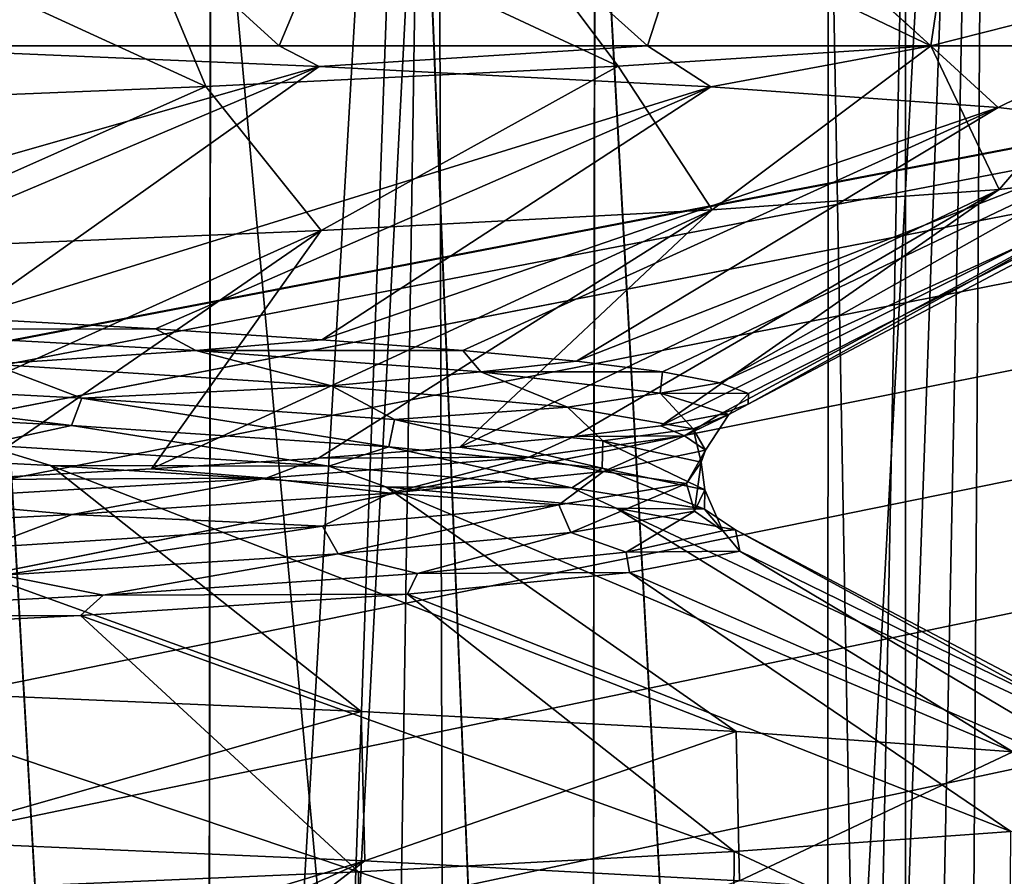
# Model space of a CAD drawing. Header units: millimetres. Extents: x -147 to 148, y -145 to 204.
# Tile 114 of 256: x -77.53 to -75.27, y 11.85 to 13.81. Entities that reach past the tile are written whole.
import ezdxf

# ---------------------------------------------------------------- set-up
doc = ezdxf.new("R2010")
doc.units = ezdxf.units.MM
doc.header["$LTSCALE"] = 26.699852
for name, color, linetype in [('1559', 7, 'CONTINUOUS'), ('1560', 7, 'CONTINUOUS'), ('1764', 7, 'CONTINUOUS'), ('1765', 7, 'CONTINUOUS'), ('1766', 7, 'CONTINUOUS'), ('1774', 7, 'CONTINUOUS'), ('1896', 7, 'CONTINUOUS'), ('1905', 7, 'CONTINUOUS'), ('729', 7, 'CONTINUOUS'), ('730', 7, 'CONTINUOUS'), ('731', 7, 'CONTINUOUS'), ('734', 7, 'CONTINUOUS')]:
    doc.layers.add(name, color=color, linetype=linetype)

msp = doc.modelspace()

# ---------------------------------------------------------------- linework, layer by layer
at = {"layer": '1559', "color": 7, "linetype": 'CONTINUOUS', "true_color": 0xd8d8d8}
for points in [[(-77.9536, 13.75, 93.4562), (-76.9343, 13.75, 94.5749), (-76.8423, 13.7031, 94.694), (-77.9536, 13.75, 93.4562)], [(-76.9343, 13.75, 94.5749), (-76.0909, 13.75, 95.8315), (-76.8423, 13.7031, 94.694), (-76.9343, 13.75, 94.5749)], [(-76.8423, 13.7031, 94.694), (-76.0909, 13.75, 95.8315), (-75.9458, 13.6562, 96.0954), (-76.8423, 13.7031, 94.694)], [(-75.4416, 13.75, 104.6014), (-76.1577, 13.7036, 106.0843), (-75.9423, 13.3747, 105.6981), (-75.4416, 13.75, 104.6014)], [(-76.0909, 13.75, 95.8315), (-75.4417, 13.75, 97.1986), (-75.9458, 13.6562, 96.0954), (-76.0909, 13.75, 95.8315)], [(-75.9458, 13.6562, 96.0954), (-75.4417, 13.75, 97.1986), (-75.2878, 13.6093, 97.6235), (-75.9458, 13.6562, 96.0954)], [(-75.2854, 13.4216, 104.1694), (-75.4416, 13.75, 104.6014), (-75.9423, 13.3747, 105.6981), (-75.2854, 13.4216, 104.1694)], [(-75.4417, 13.75, 97.1986), (-75.0008, 13.75, 98.6464), (-75.2878, 13.6093, 97.6235), (-75.4417, 13.75, 97.1986)], [(-75.0008, 13.75, 103.1536), (-75.4416, 13.75, 104.6014), (-75.2854, 13.4216, 104.1694), (-75.0008, 13.75, 103.1536)], [(-75.2878, 13.6093, 97.6235), (-75.0008, 13.75, 98.6464), (-74.8856, 13.5624, 99.238), (-75.2878, 13.6093, 97.6235)], [(-74.8844, 13.4685, 102.5546), (-75.0008, 13.75, 103.1536), (-75.2854, 13.4216, 104.1694), (-74.8844, 13.4685, 102.5546)], [(-76.1577, 13.7036, 106.0843), (-77.102, 13.6571, 107.4333), (-76.8379, 13.3278, 107.1003), (-76.1577, 13.7036, 106.0843)], [(-75.9423, 13.3747, 105.6981), (-76.1577, 13.7036, 106.0843), (-76.8379, 13.3278, 107.1003), (-75.9423, 13.3747, 105.6981)], [(-77.102, 13.6571, 107.4333), (-78.2501, 13.6107, 108.6137), (-77.9485, 13.2809, 108.339), (-77.102, 13.6571, 107.4333)], [(-76.8379, 13.3278, 107.1003), (-77.102, 13.6571, 107.4333), (-77.9485, 13.2809, 108.339), (-76.8379, 13.3278, 107.1003)]]:
    msp.add_3dface(points, dxfattribs=at)
at = {"layer": '1560', "color": 7, "linetype": 'CONTINUOUS', "true_color": 0xd8d8d8}
for points in [[(-77.7985, 12.2713, 93.6061), (-76.7467, 12.2259, 94.8216), (-77.7885, 11.9295, 93.616), (-77.7985, 12.2713, 93.6061)], [(-77.7885, 11.9295, 93.616), (-76.7467, 12.2259, 94.8216), (-76.738, 11.8842, 94.8335), (-77.7885, 11.9295, 93.616)], [(-76.7467, 12.2259, 94.8216), (-75.8872, 12.18, 96.2075), (-76.738, 11.8842, 94.8335), (-76.7467, 12.2259, 94.8216)], [(-76.738, 11.8842, 94.8335), (-75.8872, 12.18, 96.2075), (-75.8799, 11.8382, 96.2217), (-76.738, 11.8842, 94.8335)], [(-75.8872, 12.18, 96.2075), (-75.2542, 12.1336, 97.7249), (-75.8799, 11.8382, 96.2217), (-75.8872, 12.18, 96.2075)], [(-75.8799, 11.8382, 96.2217), (-75.2542, 12.1336, 97.7249), (-75.249, 11.7918, 97.7409), (-75.8799, 11.8382, 96.2217)], [(-75.2582, 11.9514, 104.0875), (-75.8922, 11.9051, 105.6022), (-75.2606, 11.6098, 104.0948), (-75.2582, 11.9514, 104.0875)], [(-75.8922, 11.9051, 105.6022), (-76.7522, 11.8591, 106.9857), (-75.8941, 11.5636, 105.6059), (-75.8922, 11.9051, 105.6022)], [(-75.2606, 11.6098, 104.0948), (-75.8922, 11.9051, 105.6022), (-75.8941, 11.5636, 105.6059), (-75.2606, 11.6098, 104.0948)], [(-76.7522, 11.8591, 106.9857), (-77.8044, 11.8138, 108.1997), (-76.7536, 11.5177, 106.9876), (-76.7522, 11.8591, 106.9857)], [(-75.8941, 11.5636, 105.6059), (-76.7522, 11.8591, 106.9857), (-76.7536, 11.5177, 106.9876), (-75.8941, 11.5636, 105.6059)]]:
    msp.add_3dface(points, dxfattribs=at)
at = {"layer": '1764', "color": 7, "linetype": 'CONTINUOUS', "true_color": 0xd8d8d8}
for points in [[(-77.9536, 13.75, 93.4562), (-76.8423, 13.7031, 94.694), (-78.6891, 13.1759, 94.276), (-77.9536, 13.75, 93.4562)], [(-78.6891, 13.1759, 94.276), (-76.8423, 13.7031, 94.694), (-78.1476, 13.1513, 94.8378), (-78.6891, 13.1759, 94.276)], [(-78.1476, 13.1513, 94.8378), (-76.8423, 13.7031, 94.694), (-77.6559, 13.1267, 95.4438), (-78.1476, 13.1513, 94.8378)], [(-76.8423, 13.7031, 94.694), (-75.9458, 13.6562, 96.0954), (-77.6559, 13.1267, 95.4438), (-76.8423, 13.7031, 94.694)], [(-77.6559, 13.1267, 95.4438), (-75.9458, 13.6562, 96.0954), (-77.2177, 13.1021, 96.0895), (-77.6559, 13.1267, 95.4438)], [(-77.2177, 13.1021, 96.0895), (-75.9458, 13.6562, 96.0954), (-76.8361, 13.0774, 96.7702), (-77.2177, 13.1021, 96.0895)], [(-75.9458, 13.6562, 96.0954), (-75.2878, 13.6093, 97.6235), (-76.8361, 13.0774, 96.7702), (-75.9458, 13.6562, 96.0954)], [(-76.8361, 13.0774, 96.7702), (-75.2878, 13.6093, 97.6235), (-76.5138, 13.0528, 97.4809), (-76.8361, 13.0774, 96.7702)], [(-76.5138, 13.0528, 97.4809), (-75.2878, 13.6093, 97.6235), (-76.2534, 13.0282, 98.2165), (-76.5138, 13.0528, 97.4809)], [(-75.2878, 13.6093, 97.6235), (-74.8856, 13.5624, 99.238), (-76.2534, 13.0282, 98.2165), (-75.2878, 13.6093, 97.6235)], [(-76.2534, 13.0282, 98.2165), (-74.8856, 13.5624, 99.238), (-76.0565, 13.0035, 98.9716), (-76.2534, 13.0282, 98.2165)], [(-76.0565, 13.0035, 98.9716), (-74.8856, 13.5624, 99.238), (-75.9247, 12.9789, 99.7408), (-76.0565, 13.0035, 98.9716)], [(-74.8856, 13.5624, 99.238), (-74.75, 13.5154, 100.8962), (-75.9247, 12.9789, 99.7408), (-74.8856, 13.5624, 99.238)], [(-75.9247, 12.9789, 99.7408), (-74.75, 13.5154, 100.8962), (-75.8589, 12.9543, 100.5184), (-75.9247, 12.9789, 99.7408)], [(-74.75, 13.5154, 100.8962), (-74.8844, 13.4685, 102.5546), (-75.8597, 12.9296, 101.2987), (-74.75, 13.5154, 100.8962)], [(-75.8589, 12.9543, 100.5184), (-74.75, 13.5154, 100.8962), (-75.8597, 12.9296, 101.2987), (-75.8589, 12.9543, 100.5184)], [(-74.8844, 13.4685, 102.5546), (-75.2854, 13.4216, 104.1694), (-76.0601, 12.8804, 102.8451), (-74.8844, 13.4685, 102.5546)], [(-75.9269, 12.905, 102.0762), (-74.8844, 13.4685, 102.5546), (-76.0601, 12.8804, 102.8451), (-75.9269, 12.905, 102.0762)], [(-75.8597, 12.9296, 101.2987), (-74.8844, 13.4685, 102.5546), (-75.9269, 12.905, 102.0762), (-75.8597, 12.9296, 101.2987)], [(-75.2854, 13.4216, 104.1694), (-75.9423, 13.3747, 105.6981), (-76.5203, 12.8311, 104.335), (-75.2854, 13.4216, 104.1694)], [(-76.2584, 12.8557, 103.5998), (-75.2854, 13.4216, 104.1694), (-76.5203, 12.8311, 104.335), (-76.2584, 12.8557, 103.5998)], [(-76.0601, 12.8804, 102.8451), (-75.2854, 13.4216, 104.1694), (-76.2584, 12.8557, 103.5998), (-76.0601, 12.8804, 102.8451)], [(-75.9423, 13.3747, 105.6981), (-76.8379, 13.3278, 107.1003), (-77.2267, 12.7818, 105.725), (-75.9423, 13.3747, 105.6981)], [(-76.8438, 12.8065, 105.0451), (-75.9423, 13.3747, 105.6981), (-77.2267, 12.7818, 105.725), (-76.8438, 12.8065, 105.0451)], [(-76.5203, 12.8311, 104.335), (-75.9423, 13.3747, 105.6981), (-76.8438, 12.8065, 105.0451), (-76.5203, 12.8311, 104.335)], [(-76.8379, 13.3278, 107.1003), (-77.9485, 13.2809, 108.339), (-78.159, 12.7326, 106.975), (-76.8379, 13.3278, 107.1003)], [(-77.6662, 12.7572, 106.3699), (-76.8379, 13.3278, 107.1003), (-78.159, 12.7326, 106.975), (-77.6662, 12.7572, 106.3699)], [(-77.2267, 12.7818, 105.725), (-76.8379, 13.3278, 107.1003), (-77.6662, 12.7572, 106.3699), (-77.2267, 12.7818, 105.725)], [(-77.7885, 11.9295, 93.616), (-76.738, 11.8842, 94.8335), (-78.49, 11.3531, 94.4715), (-77.7885, 11.9295, 93.616)], [(-78.49, 11.3531, 94.4715), (-76.738, 11.8842, 94.8335), (-77.9659, 11.3285, 95.0497), (-78.49, 11.3531, 94.4715)], [(-77.9659, 11.3285, 95.0497), (-76.738, 11.8842, 94.8335), (-77.4929, 11.3039, 95.6704), (-77.9659, 11.3285, 95.0497)], [(-76.738, 11.8842, 94.8335), (-75.8799, 11.8382, 96.2217), (-77.4929, 11.3039, 95.6704), (-76.738, 11.8842, 94.8335)]]:
    msp.add_3dface(points, dxfattribs=at)
at = {"layer": '1765', "color": 7, "linetype": 'CONTINUOUS', "true_color": 0xd8d8d8}
for points in [[(-77.6559, 13.1267, 95.4438), (-77.2177, 13.1021, 96.0895), (-78.0017, 13.101, 95.0881), (-77.6559, 13.1267, 95.4438)], [(-78.0017, 13.101, 95.0881), (-77.2177, 13.1021, 96.0895), (-77.1252, 13.0523, 96.3456), (-78.0017, 13.101, 95.0881)], [(-77.2177, 13.1021, 96.0895), (-76.8361, 13.0774, 96.7702), (-77.1252, 13.0523, 96.3456), (-77.2177, 13.1021, 96.0895)], [(-78.0017, 13.101, 95.0881), (-77.1252, 13.0523, 96.3456), (-77.5917, 13.021, 95.6803), (-78.0017, 13.101, 95.0881)], [(-76.8361, 13.0774, 96.7702), (-76.5138, 13.0528, 97.4809), (-77.1252, 13.0523, 96.3456), (-76.8361, 13.0774, 96.7702)], [(-77.5917, 13.021, 95.6803), (-77.1252, 13.0523, 96.3456), (-76.8146, 12.9719, 97.0106), (-77.5917, 13.021, 95.6803)], [(-77.1252, 13.0523, 96.3456), (-76.5138, 13.0528, 97.4809), (-76.4723, 13.0035, 97.7324), (-77.1252, 13.0523, 96.3456)], [(-77.1252, 13.0523, 96.3456), (-76.4723, 13.0035, 97.7324), (-76.8146, 12.9719, 97.0106), (-77.1252, 13.0523, 96.3456)], [(-76.5138, 13.0528, 97.4809), (-76.2534, 13.0282, 98.2165), (-76.4723, 13.0035, 97.7324), (-76.5138, 13.0528, 97.4809)], [(-78.3204, 12.9927, 94.7938), (-77.5917, 13.021, 95.6803), (-77.3862, 12.9437, 96.008), (-78.3204, 12.9927, 94.7938)], [(-77.5917, 13.021, 95.6803), (-76.8146, 12.9719, 97.0106), (-77.3862, 12.9437, 96.008), (-77.5917, 13.021, 95.6803)], [(-76.2534, 13.0282, 98.2165), (-76.0565, 13.0035, 98.9716), (-76.4723, 13.0035, 97.7324), (-76.2534, 13.0282, 98.2165)], [(-78.3543, 12.9298, 94.7385), (-78.3204, 12.9927, 94.7938), (-77.4096, 12.8808, 95.9487), (-78.3543, 12.9298, 94.7385)], [(-78.3204, 12.9927, 94.7938), (-77.3862, 12.9437, 96.008), (-77.4096, 12.8808, 95.9487), (-78.3204, 12.9927, 94.7938)], [(-76.8146, 12.9719, 97.0106), (-76.4723, 13.0035, 97.7324), (-76.274, 12.9227, 98.4534), (-76.8146, 12.9719, 97.0106)], [(-76.4723, 13.0035, 97.7324), (-76.0565, 13.0035, 98.9716), (-76.0615, 12.9548, 99.2092), (-76.4723, 13.0035, 97.7324)], [(-76.4723, 13.0035, 97.7324), (-76.0615, 12.9548, 99.2092), (-76.274, 12.9227, 98.4534), (-76.4723, 13.0035, 97.7324)], [(-76.0565, 13.0035, 98.9716), (-75.9247, 12.9789, 99.7408), (-76.0615, 12.9548, 99.2092), (-76.0565, 13.0035, 98.9716)], [(-77.3862, 12.9437, 96.008), (-76.8146, 12.9719, 97.0106), (-76.6701, 12.8948, 97.3624), (-77.3862, 12.9437, 96.008)], [(-76.8146, 12.9719, 97.0106), (-76.274, 12.9227, 98.4534), (-76.6701, 12.8948, 97.3624), (-76.8146, 12.9719, 97.0106)], [(-75.9247, 12.9789, 99.7408), (-75.8589, 12.9543, 100.5184), (-76.0615, 12.9548, 99.2092), (-75.9247, 12.9789, 99.7408)], [(-76.274, 12.9227, 98.4534), (-76.0615, 12.9548, 99.2092), (-75.9857, 12.8736, 99.9669), (-76.274, 12.9227, 98.4534)], [(-76.0615, 12.9548, 99.2092), (-75.8589, 12.9543, 100.5184), (-75.9045, 12.9061, 100.7339), (-76.0615, 12.9548, 99.2092)], [(-76.0615, 12.9548, 99.2092), (-75.9045, 12.9061, 100.7339), (-75.9857, 12.8736, 99.9669), (-76.0615, 12.9548, 99.2092)], [(-75.8589, 12.9543, 100.5184), (-75.8597, 12.9296, 101.2987), (-75.9045, 12.9061, 100.7339), (-75.8589, 12.9543, 100.5184)], [(-78.3543, 12.9298, 94.7385), (-77.4096, 12.8808, 95.9487), (-77.6138, 12.8369, 95.5894), (-78.3543, 12.9298, 94.7385)], [(-77.4096, 12.8808, 95.9487), (-77.3862, 12.9437, 96.008), (-76.6827, 12.8319, 97.301), (-77.4096, 12.8808, 95.9487)], [(-77.3862, 12.9437, 96.008), (-76.6701, 12.8948, 97.3624), (-76.6827, 12.8319, 97.301), (-77.3862, 12.9437, 96.008)], [(-76.6701, 12.8948, 97.3624), (-76.274, 12.9227, 98.4534), (-76.1927, 12.8459, 98.8182), (-76.6701, 12.8948, 97.3624)], [(-76.274, 12.9227, 98.4534), (-75.9857, 12.8736, 99.9669), (-76.1927, 12.8459, 98.8182), (-76.274, 12.9227, 98.4534)], [(-75.8597, 12.9296, 101.2987), (-75.9269, 12.905, 102.0762), (-75.9045, 12.9061, 100.7339), (-75.8597, 12.9296, 101.2987)], [(-75.9269, 12.905, 102.0762), (-76.0601, 12.8804, 102.8451), (-76.0058, 12.8574, 102.2634), (-75.9269, 12.905, 102.0762)], [(-75.9045, 12.9061, 100.7339), (-75.9269, 12.905, 102.0762), (-76.0058, 12.8574, 102.2634), (-75.9045, 12.9061, 100.7339)], [(-75.9045, 12.9061, 100.7339), (-76.0058, 12.8574, 102.2634), (-75.9579, 12.8244, 101.5073), (-75.9045, 12.9061, 100.7339)], [(-75.9857, 12.8736, 99.9669), (-75.9045, 12.9061, 100.7339), (-75.9579, 12.8244, 101.5073), (-75.9857, 12.8736, 99.9669)], [(-77.6138, 12.8369, 95.5894), (-77.4096, 12.8808, 95.9487), (-76.8203, 12.7877, 96.9186), (-77.6138, 12.8369, 95.5894)], [(-77.4096, 12.8808, 95.9487), (-76.6827, 12.8319, 97.301), (-76.8203, 12.7877, 96.9186), (-77.4096, 12.8808, 95.9487)], [(-76.6827, 12.8319, 97.301), (-76.6701, 12.8948, 97.3624), (-76.1946, 12.7829, 98.7565), (-76.6827, 12.8319, 97.301)], [(-76.6701, 12.8948, 97.3624), (-76.1927, 12.8459, 98.8182), (-76.1946, 12.7829, 98.7565), (-76.6701, 12.8948, 97.3624)], [(-76.0601, 12.8804, 102.8451), (-76.2584, 12.8557, 103.5998), (-76.0058, 12.8574, 102.2634), (-76.0601, 12.8804, 102.8451)], [(-76.2584, 12.8557, 103.5998), (-76.5203, 12.8311, 104.335), (-76.3624, 12.8087, 103.7542), (-76.2584, 12.8557, 103.5998)], [(-76.0058, 12.8574, 102.2634), (-76.2584, 12.8557, 103.5998), (-76.3624, 12.8087, 103.7542), (-76.0058, 12.8574, 102.2634)], [(-76.0058, 12.8574, 102.2634), (-76.3624, 12.8087, 103.7542), (-76.1915, 12.7753, 103.0302), (-76.0058, 12.8574, 102.2634)], [(-76.1927, 12.8459, 98.8182), (-75.9857, 12.8736, 99.9669), (-75.9677, 12.7969, 100.3336), (-76.1927, 12.8459, 98.8182)], [(-75.9579, 12.8244, 101.5073), (-76.0058, 12.8574, 102.2634), (-76.1915, 12.7753, 103.0302), (-75.9579, 12.8244, 101.5073)], [(-75.9857, 12.8736, 99.9669), (-75.9579, 12.8244, 101.5073), (-75.9677, 12.7969, 100.3336), (-75.9857, 12.8736, 99.9669)], [(-78.4425, 12.8386, 94.5201), (-77.6138, 12.8369, 95.5894), (-77.4576, 12.7895, 95.7215), (-78.4425, 12.8386, 94.5201)], [(-77.6138, 12.8369, 95.5894), (-76.8203, 12.7877, 96.9186), (-77.4576, 12.7895, 95.7215), (-77.6138, 12.8369, 95.5894)], [(-76.8203, 12.7877, 96.9186), (-76.6827, 12.8319, 97.301), (-76.2637, 12.7385, 98.3632), (-76.8203, 12.7877, 96.9186)], [(-76.6827, 12.8319, 97.301), (-76.1946, 12.7829, 98.7565), (-76.2637, 12.7385, 98.3632), (-76.6827, 12.8319, 97.301)], [(-76.1946, 12.7829, 98.7565), (-76.1927, 12.8459, 98.8182), (-75.9591, 12.7339, 100.2736), (-76.1946, 12.7829, 98.7565)], [(-76.1927, 12.8459, 98.8182), (-75.9677, 12.7969, 100.3336), (-75.9591, 12.7339, 100.2736), (-76.1927, 12.8459, 98.8182)], [(-76.3624, 12.8087, 103.7542), (-76.8438, 12.8065, 105.0451), (-76.9642, 12.76, 105.1639), (-76.3624, 12.8087, 103.7542)], [(-76.3624, 12.8087, 103.7542), (-76.9642, 12.76, 105.1639), (-76.6796, 12.7261, 104.4915), (-76.3624, 12.8087, 103.7542)], [(-76.5203, 12.8311, 104.335), (-76.8438, 12.8065, 105.0451), (-76.3624, 12.8087, 103.7542), (-76.5203, 12.8311, 104.335)], [(-76.1915, 12.7753, 103.0302), (-76.3624, 12.8087, 103.7542), (-76.6796, 12.7261, 104.4915), (-76.1915, 12.7753, 103.0302)], [(-75.9579, 12.8244, 101.5073), (-76.1915, 12.7753, 103.0302), (-76.0016, 12.748, 101.8653), (-75.9579, 12.8244, 101.5073)], [(-75.9677, 12.7969, 100.3336), (-75.9579, 12.8244, 101.5073), (-76.0016, 12.748, 101.8653), (-75.9677, 12.7969, 100.3336)], [(-77.4576, 12.7895, 95.7215), (-76.8203, 12.7877, 96.9186), (-76.6902, 12.7404, 97.0723), (-77.4576, 12.7895, 95.7215)], [(-76.8438, 12.8065, 105.0451), (-77.2267, 12.7818, 105.725), (-76.9642, 12.76, 105.1639), (-76.8438, 12.8065, 105.0451)], [(-76.8203, 12.7877, 96.9186), (-76.2637, 12.7385, 98.3632), (-76.6902, 12.7404, 97.0723), (-76.8203, 12.7877, 96.9186)], [(-75.9677, 12.7969, 100.3336), (-76.0016, 12.748, 101.8653), (-75.9831, 12.685, 101.8086), (-75.9677, 12.7969, 100.3336)], [(-75.9591, 12.7339, 100.2736), (-75.9677, 12.7969, 100.3336), (-75.9831, 12.685, 101.8086), (-75.9591, 12.7339, 100.2736)], [(-77.2267, 12.7818, 105.725), (-77.6662, 12.7572, 106.3699), (-76.9642, 12.76, 105.1639), (-77.2267, 12.7818, 105.725)], [(-76.1915, 12.7753, 103.0302), (-76.6796, 12.7261, 104.4915), (-76.2934, 12.6991, 103.3693), (-76.1915, 12.7753, 103.0302)], [(-76.0016, 12.748, 101.8653), (-76.1915, 12.7753, 103.0302), (-76.2934, 12.6991, 103.3693), (-76.0016, 12.748, 101.8653)], [(-76.2637, 12.7385, 98.3632), (-76.1946, 12.7829, 98.7565), (-75.9601, 12.6893, 99.8811), (-76.2637, 12.7385, 98.3632)], [(-76.1946, 12.7829, 98.7565), (-75.9591, 12.7339, 100.2736), (-75.9601, 12.6893, 99.8811), (-76.1946, 12.7829, 98.7565)], [(-76.9642, 12.76, 105.1639), (-77.6662, 12.7572, 106.3699), (-77.7942, 12.7113, 106.4526), (-76.9642, 12.76, 105.1639)], [(-76.9642, 12.76, 105.1639), (-77.7942, 12.7113, 106.4526), (-77.4082, 12.677, 105.849), (-76.9642, 12.76, 105.1639)], [(-76.6796, 12.7261, 104.4915), (-76.9642, 12.76, 105.1639), (-77.4082, 12.677, 105.849), (-76.6796, 12.7261, 104.4915)], [(-76.0016, 12.748, 101.8653), (-76.2934, 12.6991, 103.3693), (-76.2659, 12.636, 103.3176), (-76.0016, 12.748, 101.8653)], [(-75.9831, 12.685, 101.8086), (-76.0016, 12.748, 101.8653), (-76.2659, 12.636, 103.3176), (-75.9831, 12.685, 101.8086)], [(-76.6796, 12.7261, 104.4915), (-77.4082, 12.677, 105.849), (-76.8347, 12.6501, 104.8025), (-76.6796, 12.7261, 104.4915)], [(-76.2934, 12.6991, 103.3693), (-76.6796, 12.7261, 104.4915), (-76.8347, 12.6501, 104.8025), (-76.2934, 12.6991, 103.3693)], [(-76.6902, 12.7404, 97.0723), (-76.2637, 12.7385, 98.3632), (-76.1623, 12.6913, 98.5334), (-76.6902, 12.7404, 97.0723)], [(-76.2637, 12.7385, 98.3632), (-75.9601, 12.6893, 99.8811), (-76.1623, 12.6913, 98.5334), (-76.2637, 12.7385, 98.3632)], [(-75.9591, 12.7339, 100.2736), (-75.9831, 12.685, 101.8086), (-75.9182, 12.6401, 101.4286), (-75.9591, 12.7339, 100.2736)], [(-75.9601, 12.6893, 99.8811), (-75.9591, 12.7339, 100.2736), (-75.9182, 12.6401, 101.4286), (-75.9601, 12.6893, 99.8811)], [(-77.4082, 12.677, 105.849), (-77.7942, 12.7113, 106.4526), (-78.3563, 12.6279, 107.0635), (-77.4082, 12.677, 105.849)], [(-76.2934, 12.6991, 103.3693), (-76.8347, 12.6501, 104.8025), (-76.7993, 12.587, 104.7572), (-76.2934, 12.6991, 103.3693)], [(-76.2659, 12.636, 103.3176), (-76.2934, 12.6991, 103.3693), (-76.7993, 12.587, 104.7572), (-76.2659, 12.636, 103.3176)], [(-77.4082, 12.677, 105.849), (-78.3563, 12.6279, 107.0635), (-77.6099, 12.6012, 106.1239), (-77.4082, 12.677, 105.849)], [(-76.8347, 12.6501, 104.8025), (-77.4082, 12.677, 105.849), (-77.6099, 12.6012, 106.1239), (-76.8347, 12.6501, 104.8025)], [(-75.9831, 12.685, 101.8086), (-76.2659, 12.636, 103.3176), (-76.1393, 12.591, 102.9608), (-75.9831, 12.685, 101.8086)], [(-76.1623, 12.6913, 98.5334), (-75.9601, 12.6893, 99.8811), (-75.8894, 12.6422, 100.0628), (-76.1623, 12.6913, 98.5334)], [(-75.9182, 12.6401, 101.4286), (-75.9831, 12.685, 101.8086), (-76.1393, 12.591, 102.9608), (-75.9182, 12.6401, 101.4286)], [(-75.9601, 12.6893, 99.8811), (-75.9182, 12.6401, 101.4286), (-75.8894, 12.6422, 100.0628), (-75.9601, 12.6893, 99.8811)], [(-76.8347, 12.6501, 104.8025), (-77.6099, 12.6012, 106.1239), (-77.568, 12.5381, 106.0861), (-76.8347, 12.6501, 104.8025)], [(-76.7993, 12.587, 104.7572), (-76.8347, 12.6501, 104.8025), (-77.568, 12.5381, 106.0861), (-76.7993, 12.587, 104.7572)], [(-76.2659, 12.636, 103.3176), (-76.7993, 12.587, 104.7572), (-76.6171, 12.5418, 104.4333), (-76.2659, 12.636, 103.3176)], [(-76.1393, 12.591, 102.9608), (-76.2659, 12.636, 103.3176), (-76.6171, 12.5418, 104.4333), (-76.1393, 12.591, 102.9608)], [(-75.9182, 12.6401, 101.4286), (-76.1393, 12.591, 102.9608), (-75.879, 12.5932, 101.6163), (-75.9182, 12.6401, 101.4286)], [(-75.8894, 12.6422, 100.0628), (-75.9182, 12.6401, 101.4286), (-75.879, 12.5932, 101.6163), (-75.8894, 12.6422, 100.0628)], [(-76.7993, 12.587, 104.7572), (-77.568, 12.5381, 106.0861), (-77.3375, 12.4926, 105.8035), (-76.7993, 12.587, 104.7572)], [(-76.6171, 12.5418, 104.4333), (-76.7993, 12.587, 104.7572), (-77.3375, 12.4926, 105.8035), (-76.6171, 12.5418, 104.4333)], [(-76.1393, 12.591, 102.9608), (-76.6171, 12.5418, 104.4333), (-76.1317, 12.5441, 103.1491), (-76.1393, 12.591, 102.9608)], [(-75.879, 12.5932, 101.6163), (-76.1393, 12.591, 102.9608), (-76.1317, 12.5441, 103.1491), (-75.879, 12.5932, 101.6163)], [(-77.3375, 12.4926, 105.8035), (-77.568, 12.5381, 106.0861), (-78.2799, 12.4434, 107.0317), (-77.3375, 12.4926, 105.8035)], [(-76.6171, 12.5418, 104.4333), (-77.3375, 12.4926, 105.8035), (-76.6401, 12.495, 104.6171), (-76.6171, 12.5418, 104.4333)], [(-76.1317, 12.5441, 103.1491), (-76.6171, 12.5418, 104.4333), (-76.6401, 12.495, 104.6171), (-76.1317, 12.5441, 103.1491)], [(-76.6401, 12.495, 104.6171), (-77.3375, 12.4926, 105.8035), (-77.3895, 12.4459, 105.9779), (-76.6401, 12.495, 104.6171)], [(-77.3375, 12.4926, 105.8035), (-78.2799, 12.4434, 107.0317), (-77.3895, 12.4459, 105.9779), (-77.3375, 12.4926, 105.8035)], [(-77.3895, 12.4459, 105.9779), (-78.2799, 12.4434, 107.0317), (-78.3584, 12.3968, 107.1924), (-77.3895, 12.4459, 105.9779)]]:
    msp.add_3dface(points, dxfattribs=at)
at = {"layer": '1766', "color": 7, "linetype": 'CONTINUOUS', "true_color": 0xd8d8d8}
for points in [[(-75.4416, 13.75, 104.6014), (-76.1159, 14.3601, 103.086), (-76.6139, 14.3111, 104.5575), (-75.4416, 13.75, 104.6014)], [(-75.4416, 13.75, 104.6014), (-75.08, 13.8418, 103.0867), (-76.1159, 14.3601, 103.086), (-75.4416, 13.75, 104.6014)], [(-76.1577, 13.7036, 106.0843), (-76.6139, 14.3111, 104.5575), (-77.3536, 14.262, 105.9237), (-76.1577, 13.7036, 106.0843)], [(-76.1577, 13.7036, 106.0843), (-75.4416, 13.75, 104.6014), (-76.6139, 14.3111, 104.5575), (-76.1577, 13.7036, 106.0843)], [(-77.102, 13.6571, 107.4333), (-77.3536, 14.262, 105.9237), (-78.3138, 14.2129, 107.1449), (-77.102, 13.6571, 107.4333)], [(-77.102, 13.6571, 107.4333), (-76.1577, 13.7036, 106.0843), (-77.3536, 14.262, 105.9237), (-77.102, 13.6571, 107.4333)], [(-78.2501, 13.6107, 108.6137), (-77.102, 13.6571, 107.4333), (-78.3138, 14.2129, 107.1449), (-78.2501, 13.6107, 108.6137)], [(-76.7467, 12.2259, 94.8216), (-77.7985, 12.2713, 93.6061), (-78.4425, 12.8386, 94.5201), (-76.7467, 12.2259, 94.8216)], [(-76.7467, 12.2259, 94.8216), (-78.4425, 12.8386, 94.5201), (-77.4576, 12.7895, 95.7215), (-76.7467, 12.2259, 94.8216)], [(-75.8872, 12.18, 96.2075), (-76.7467, 12.2259, 94.8216), (-77.4576, 12.7895, 95.7215), (-75.8872, 12.18, 96.2075)], [(-75.8872, 12.18, 96.2075), (-77.4576, 12.7895, 95.7215), (-76.6902, 12.7404, 97.0723), (-75.8872, 12.18, 96.2075)], [(-75.2542, 12.1336, 97.7249), (-75.8872, 12.18, 96.2075), (-76.6902, 12.7404, 97.0723), (-75.2542, 12.1336, 97.7249)], [(-75.2542, 12.1336, 97.7249), (-76.6902, 12.7404, 97.0723), (-76.1623, 12.6913, 98.5334), (-75.2542, 12.1336, 97.7249)], [(-74.8738, 12.0876, 99.3119), (-75.2542, 12.1336, 97.7249), (-76.1623, 12.6913, 98.5334), (-74.8738, 12.0876, 99.3119)], [(-74.8738, 12.0876, 99.3119), (-76.1623, 12.6913, 98.5334), (-75.8894, 12.6422, 100.0628), (-74.8738, 12.0876, 99.3119)], [(-74.75, 12.0424, 100.9085), (-74.8738, 12.0876, 99.3119), (-75.8894, 12.6422, 100.0628), (-74.75, 12.0424, 100.9085)], [(-74.75, 12.0424, 100.9085), (-75.8894, 12.6422, 100.0628), (-75.879, 12.5932, 101.6163), (-74.75, 12.0424, 100.9085)], [(-74.8763, 11.9973, 102.5039), (-75.879, 12.5932, 101.6163), (-76.1317, 12.5441, 103.1491), (-74.8763, 11.9973, 102.5039)], [(-74.8763, 11.9973, 102.5039), (-74.75, 12.0424, 100.9085), (-75.879, 12.5932, 101.6163), (-74.8763, 11.9973, 102.5039)], [(-75.2582, 11.9514, 104.0875), (-76.1317, 12.5441, 103.1491), (-76.6401, 12.495, 104.6171), (-75.2582, 11.9514, 104.0875)], [(-75.2582, 11.9514, 104.0875), (-74.8763, 11.9973, 102.5039), (-76.1317, 12.5441, 103.1491), (-75.2582, 11.9514, 104.0875)], [(-75.8922, 11.9051, 105.6022), (-76.6401, 12.495, 104.6171), (-77.3895, 12.4459, 105.9779), (-75.8922, 11.9051, 105.6022)], [(-75.8922, 11.9051, 105.6022), (-75.2582, 11.9514, 104.0875), (-76.6401, 12.495, 104.6171), (-75.8922, 11.9051, 105.6022)], [(-76.7522, 11.8591, 106.9857), (-77.3895, 12.4459, 105.9779), (-78.3584, 12.3968, 107.1924), (-76.7522, 11.8591, 106.9857)], [(-76.7522, 11.8591, 106.9857), (-75.8922, 11.9051, 105.6022), (-77.3895, 12.4459, 105.9779), (-76.7522, 11.8591, 106.9857)], [(-77.8044, 11.8138, 108.1997), (-76.7522, 11.8591, 106.9857), (-78.3584, 12.3968, 107.1924), (-77.8044, 11.8138, 108.1997)]]:
    msp.add_3dface(points, dxfattribs=at)
at = {"layer": '1774', "color": 7, "linetype": 'CONTINUOUS', "true_color": 0xd8d8d8}
for points in [[(-76.9343, 13.75, 94.5749), (-77.9536, 13.75, 93.4562), (-77.6403, 14.3929, 94.7249), (-76.9343, 13.75, 94.5749)], [(-76.7035, 14.3004, 95.8751), (-76.9343, 13.75, 94.5749), (-77.6403, 14.3929, 94.7249), (-76.7035, 14.3004, 95.8751)], [(-76.0909, 13.75, 95.8315), (-76.9343, 13.75, 94.5749), (-76.7035, 14.3004, 95.8751), (-76.0909, 13.75, 95.8315)], [(-75.9425, 14.2073, 97.1774), (-76.0909, 13.75, 95.8315), (-76.7035, 14.3004, 95.8751), (-75.9425, 14.2073, 97.1774)], [(-75.4417, 13.75, 97.1986), (-76.0909, 13.75, 95.8315), (-75.9425, 14.2073, 97.1774), (-75.4417, 13.75, 97.1986)], [(-75.3873, 14.1143, 98.5931), (-75.4417, 13.75, 97.1986), (-75.9425, 14.2073, 97.1774), (-75.3873, 14.1143, 98.5931)], [(-75.0008, 13.75, 98.6464), (-75.4417, 13.75, 97.1986), (-75.3873, 14.1143, 98.5931), (-75.0008, 13.75, 98.6464)], [(-75.0577, 14.0228, 100.0669), (-75.0008, 13.75, 98.6464), (-75.3873, 14.1143, 98.5931), (-75.0577, 14.0228, 100.0669)], [(-75.4416, 13.75, 104.6014), (-75.0008, 13.75, 103.1536), (-75.08, 13.8418, 103.0867), (-75.4416, 13.75, 104.6014)]]:
    msp.add_3dface(points, dxfattribs=at)
at = {"layer": '1896', "color": 7, "linetype": 'CONTINUOUS', "true_color": 0xd8d8d8}
for points in [[(3.8892, 20.3823, 26.9), (68.661, 11.1989, 26.9), (-145.5, 45.5, 26.9), (3.8892, 20.3823, 26.9)], [(-15.9874, 13.2263, 26.9), (-15.1243, 14.206, 26.9), (-145.5, 45.5, 26.9), (-15.9874, 13.2263, 26.9)], [(-16.7883, 12.1943, 26.9), (-15.9874, 13.2263, 26.9), (-145.5, 45.5, 26.9), (-16.7883, 12.1943, 26.9)], [(-17.5186, 11.1201, 26.9), (-16.7883, 12.1943, 26.9), (-145.5, 45.5, 26.9), (-17.5186, 11.1201, 26.9)], [(-18.1824, 9.9967, 26.9), (-17.5186, 11.1201, 26.9), (-145.5, 45.5, 26.9), (-18.1824, 9.9967, 26.9)], [(-18.7759, 8.8325, 26.9), (-18.1824, 9.9967, 26.9), (-145.5, 45.5, 26.9), (-18.7759, 8.8325, 26.9)], [(-19.2922, 7.6401, 26.9), (-18.7759, 8.8325, 26.9), (-145.5, 45.5, 26.9), (-19.2922, 7.6401, 26.9)], [(-19.7334, 6.4131, 26.9), (-19.2922, 7.6401, 26.9), (-145.5, 45.5, 26.9), (-19.7334, 6.4131, 26.9)], [(-20.0982, 5.1579, 26.9), (-19.7334, 6.4131, 26.9), (-145.5, 45.5, 26.9), (-20.0982, 5.1579, 26.9)], [(-20.3823, 3.8891, 26.9), (-20.0982, 5.1579, 26.9), (-145.5, 45.5, 26.9), (-20.3823, 3.8891, 26.9)], [(-20.5856, 2.6023, 26.9), (-20.3823, 3.8891, 26.9), (-145.5, 45.5, 26.9), (-20.5856, 2.6023, 26.9)], [(-20.7086, 1.3008, 26.9), (-20.5856, 2.6023, 26.9), (-145.5, 45.5, 26.9), (-20.7086, 1.3008, 26.9)], [(-20.75, 0, 26.9), (-20.7086, 1.3008, 26.9), (-145.5, 45.5, 26.9), (-20.75, 0, 26.9)], [(-84.7521, 9.0942, 26.9), (-20.75, 0, 26.9), (-145.5, 45.5, 26.9), (-84.7521, 9.0942, 26.9)], [(70.1651, 13.6888, 26.9), (71.963, 15.9827, 26.9), (-145.5, 45.5, 26.9), (70.1651, 13.6888, 26.9)], [(68.661, 11.1989, 26.9), (70.1651, 13.6888, 26.9), (-145.5, 45.5, 26.9), (68.661, 11.1989, 26.9)]]:
    msp.add_3dface(points, dxfattribs=at)
at = {"layer": '1905', "color": 7, "linetype": 'CONTINUOUS', "true_color": 0xd8d8d8}
for points in [[(-6.51, 26.7183, 25.9), (-92.3382, 10.2363, 25.9), (-145.5, 45.5, 25.9), (-6.51, 26.7183, 25.9)], [(-91.5728, 10.381, 25.9), (-92.3382, 10.2363, 25.9), (-6.51, 26.7183, 25.9), (-91.5728, 10.381, 25.9)], [(-90.7934, 10.4689, 25.9), (-91.5728, 10.381, 25.9), (-6.51, 26.7183, 25.9), (-90.7934, 10.4689, 25.9)], [(-90, 10.5, 25.9), (-90.7934, 10.4689, 25.9), (-6.51, 26.7183, 25.9), (-90, 10.5, 25.9)], [(-89.2066, 10.4689, 25.9), (-90, 10.5, 25.9), (-6.51, 26.7183, 25.9), (-89.2066, 10.4689, 25.9)], [(-88.4272, 10.381, 25.9), (-89.2066, 10.4689, 25.9), (-6.51, 26.7183, 25.9), (-88.4272, 10.381, 25.9)], [(-87.6618, 10.2363, 25.9), (-88.4272, 10.381, 25.9), (-6.51, 26.7183, 25.9), (-87.6618, 10.2363, 25.9)], [(-86.9075, 10.0338, 25.9), (-87.6618, 10.2363, 25.9), (-6.51, 26.7183, 25.9), (-86.9075, 10.0338, 25.9)], [(-86.1637, 9.7732, 25.9), (-86.9075, 10.0338, 25.9), (-6.51, 26.7183, 25.9), (-86.1637, 9.7732, 25.9)], [(-85.4424, 9.4591, 25.9), (-86.1637, 9.7732, 25.9), (-6.51, 26.7183, 25.9), (-85.4424, 9.4591, 25.9)], [(-84.7521, 9.0942, 25.9), (-85.4424, 9.4591, 25.9), (-6.51, 26.7183, 25.9), (-84.7521, 9.0942, 25.9)], [(-84.0859, 8.675, 25.9), (-84.7521, 9.0942, 25.9), (-6.51, 26.7183, 25.9), (-84.0859, 8.675, 25.9)], [(-83.4517, 8.2074, 25.9), (-84.0859, 8.675, 25.9), (-6.51, 26.7183, 25.9), (-83.4517, 8.2074, 25.9)], [(-82.8595, 7.6981, 25.9), (-83.4517, 8.2074, 25.9), (-6.51, 26.7183, 25.9), (-82.8595, 7.6981, 25.9)], [(-82.3043, 7.1421, 25.9), (-82.8595, 7.6981, 25.9), (-6.51, 26.7183, 25.9), (-82.3043, 7.1421, 25.9)], [(-81.7899, 6.5446, 25.9), (-82.3043, 7.1421, 25.9), (-6.51, 26.7183, 25.9), (-81.7899, 6.5446, 25.9)], [(-81.3248, 5.9153, 25.9), (-81.7899, 6.5446, 25.9), (-6.51, 26.7183, 25.9), (-81.3248, 5.9153, 25.9)], [(-80.9082, 5.2513, 25.9), (-81.3248, 5.9153, 25.9), (-6.51, 26.7183, 25.9), (-80.9082, 5.2513, 25.9)], [(-80.5398, 4.554, 25.9), (-80.9082, 5.2513, 25.9), (-6.51, 26.7183, 25.9), (-80.5398, 4.554, 25.9)], [(-9.557, 25.7852, 25.9), (-80.5398, 4.554, 25.9), (-6.51, 26.7183, 25.9), (-9.557, 25.7852, 25.9)], [(-80.2255, 3.8351, 25.9), (-80.5398, 4.554, 25.9), (-9.557, 25.7852, 25.9), (-80.2255, 3.8351, 25.9)], [(-79.9676, 3.097, 25.9), (-80.2255, 3.8351, 25.9), (-9.557, 25.7852, 25.9), (-79.9676, 3.097, 25.9)], [(-79.7638, 2.3354, 25.9), (-79.9676, 3.097, 25.9), (-9.557, 25.7852, 25.9), (-79.7638, 2.3354, 25.9)], [(-79.6171, 1.563, 25.9), (-79.7638, 2.3354, 25.9), (-9.557, 25.7852, 25.9), (-79.6171, 1.563, 25.9)], [(-79.5299, 0.787, 25.9), (-79.6171, 1.563, 25.9), (-9.557, 25.7852, 25.9), (-79.5299, 0.787, 25.9)], [(-79.5008, 0, 25.9), (-79.5299, 0.787, 25.9), (-9.557, 25.7852, 25.9), (-79.5008, 0, 25.9)], [(-12.4677, 24.5108, 25.9), (-79.5008, 0, 25.9), (-9.557, 25.7852, 25.9), (-12.4677, 24.5108, 25.9)], [(-15.2212, 22.9032, 25.9), (-79.5008, 0, 25.9), (-12.4677, 24.5108, 25.9), (-15.2212, 22.9032, 25.9)], [(-17.7627, 20.9926, 25.9), (-79.5008, 0, 25.9), (-15.2212, 22.9032, 25.9), (-17.7627, 20.9926, 25.9)], [(-20.0689, 18.8012, 25.9), (-79.5008, 0, 25.9), (-17.7627, 20.9926, 25.9), (-20.0689, 18.8012, 25.9)], [(-22.1091, 16.3525, 25.9), (-79.5008, 0, 25.9), (-20.0689, 18.8012, 25.9), (-22.1091, 16.3525, 25.9)], [(-23.8478, 13.693, 25.9), (-79.5008, 0, 25.9), (-22.1091, 16.3525, 25.9), (-23.8478, 13.693, 25.9)], [(-25.2728, 10.8411, 25.9), (-79.5008, 0, 25.9), (-23.8478, 13.693, 25.9), (-25.2728, 10.8411, 25.9)]]:
    msp.add_3dface(points, dxfattribs=at)
at = {"layer": '729', "color": 7, "linetype": 'CONTINUOUS', "true_color": 0xd8d8d8}
for points in [[(-77.1014, 5, 106.1784), (-78.2825, 5, 107.6175), (-77.6477, 14.5, 106.9161), (-77.1014, 5, 106.1784)], [(-77.0914, 14.5, 106.1635), (-77.1014, 5, 106.1784), (-77.6477, 14.5, 106.9161), (-77.0914, 14.5, 106.1635)], [(-76.2233, 5, 104.5354), (-77.1014, 5, 106.1784), (-76.6102, 14.5, 105.3565), (-76.2233, 5, 104.5354)], [(-76.6102, 14.5, 105.3565), (-77.1014, 5, 106.1784), (-77.0914, 14.5, 106.1635), (-76.6102, 14.5, 105.3565)], [(-76.2111, 14.5, 104.5063), (-76.2233, 5, 104.5354), (-76.6102, 14.5, 105.3565), (-76.2111, 14.5, 104.5063)], [(-75.6825, 5, 102.7528), (-76.2233, 5, 104.5354), (-76.2111, 14.5, 104.5063), (-75.6825, 5, 102.7528)], [(-75.6759, 14.5, 102.7197), (-75.6825, 5, 102.7528), (-76.2111, 14.5, 104.5063), (-75.6759, 14.5, 102.7197)], [(-75.5, 5, 100.9), (-75.6825, 5, 102.7528), (-75.5, 14.5, 100.9), (-75.5, 5, 100.9)], [(-75.5, 14.5, 100.9), (-75.6825, 5, 102.7528), (-75.6759, 14.5, 102.7197), (-75.5, 14.5, 100.9)]]:
    msp.add_3dface(points, dxfattribs=at)
at = {"layer": '730', "color": 7, "linetype": 'CONTINUOUS', "true_color": 0xd8d8d8}
for points in [[(-78.2825, 5, 94.1825), (-77.1014, 5, 95.6216), (-78.273, 14.5, 94.192), (-78.2825, 5, 94.1825)], [(-78.273, 14.5, 94.192), (-77.1014, 5, 95.6216), (-77.647, 14.5, 94.8847), (-78.273, 14.5, 94.192)], [(-77.647, 14.5, 94.8847), (-77.1014, 5, 95.6216), (-77.0908, 14.5, 95.6374), (-77.647, 14.5, 94.8847)], [(-77.1014, 5, 95.6216), (-76.2233, 5, 97.2646), (-77.0908, 14.5, 95.6374), (-77.1014, 5, 95.6216)], [(-77.0908, 14.5, 95.6374), (-76.2233, 5, 97.2646), (-76.6096, 14.5, 96.4445), (-77.0908, 14.5, 95.6374)], [(-76.6096, 14.5, 96.4445), (-76.2233, 5, 97.2646), (-76.2107, 14.5, 97.2947), (-76.6096, 14.5, 96.4445)], [(-76.2233, 5, 97.2646), (-75.6825, 5, 99.0472), (-76.2107, 14.5, 97.2947), (-76.2233, 5, 97.2646)], [(-76.2107, 14.5, 97.2947), (-75.6825, 5, 99.0472), (-75.6758, 14.5, 99.081), (-76.2107, 14.5, 97.2947)], [(-75.6825, 5, 99.0472), (-75.5, 5, 100.9), (-75.6758, 14.5, 99.081), (-75.6825, 5, 99.0472)], [(-75.5, 5, 100.9), (-75.5, 14.5, 100.9), (-75.6758, 14.5, 99.081), (-75.5, 5, 100.9)]]:
    msp.add_3dface(points, dxfattribs=at)
at = {"layer": '731', "color": 7, "linetype": 'CONTINUOUS', "true_color": 0xd8d8d8}
for points in [[(-76.5755, 17, 108.5804), (-78.1295, 17, 109.997), (-77.7547, -16.0349, 108.1453), (-76.5755, 17, 108.5804)], [(-77.0794, -16.0349, 107.4002), (-76.5755, 17, 108.5804), (-77.7547, -16.0349, 108.1453), (-77.0794, -16.0349, 107.4002)], [(-76.4804, -16.0349, 106.5926), (-76.5755, 17, 108.5804), (-77.0794, -16.0349, 107.4002), (-76.4804, -16.0349, 106.5926)], [(-75.3079, 17, 106.9017), (-76.5755, 17, 108.5804), (-76.4804, -16.0349, 106.5926), (-75.3079, 17, 106.9017)], [(-75.9635, -16.0349, 105.7301), (-75.3079, 17, 106.9017), (-76.4804, -16.0349, 106.5926), (-75.9635, -16.0349, 105.7301)], [(-75.5336, -16.0349, 104.8211), (-75.3079, 17, 106.9017), (-75.9635, -16.0349, 105.7301), (-75.5336, -16.0349, 104.8211)], [(-74.3699, 17, 105.018), (-75.3079, 17, 106.9017), (-75.5336, -16.0349, 104.8211), (-74.3699, 17, 105.018)], [(-75.1948, -16.0349, 103.8744), (-74.3699, 17, 105.018), (-75.5336, -16.0349, 104.8211), (-75.1948, -16.0349, 103.8744)]]:
    msp.add_3dface(points, dxfattribs=at)
at = {"layer": '734', "color": 7, "linetype": 'CONTINUOUS', "true_color": 0xd8d8d8}
for points in [[(-78.1295, 17, 91.803), (-76.5755, 17, 93.2196), (-78.4997, -16.0349, 92.9794), (-78.1295, 17, 91.803)], [(-78.4997, -16.0349, 92.9794), (-76.5755, 17, 93.2196), (-77.7547, -16.0349, 93.6547), (-78.4997, -16.0349, 92.9794)], [(-77.7547, -16.0349, 93.6547), (-76.5755, 17, 93.2196), (-77.0794, -16.0349, 94.3998), (-77.7547, -16.0349, 93.6547)], [(-76.5755, 17, 93.2196), (-75.3079, 17, 94.8983), (-77.0794, -16.0349, 94.3998), (-76.5755, 17, 93.2196)], [(-77.0794, -16.0349, 94.3998), (-75.3079, 17, 94.8983), (-76.4804, -16.0349, 95.2074), (-77.0794, -16.0349, 94.3998)], [(-76.4804, -16.0349, 95.2074), (-75.3079, 17, 94.8983), (-75.9635, -16.0349, 96.0699), (-76.4804, -16.0349, 95.2074)], [(-75.3079, 17, 94.8983), (-74.3699, 17, 96.782), (-75.9635, -16.0349, 96.0699), (-75.3079, 17, 94.8983)], [(-75.9635, -16.0349, 96.0699), (-74.3699, 17, 96.782), (-75.5336, -16.0349, 96.9789), (-75.9635, -16.0349, 96.0699)], [(-75.5336, -16.0349, 96.9789), (-74.3699, 17, 96.782), (-75.1948, -16.0349, 97.9256), (-75.5336, -16.0349, 96.9789)]]:
    msp.add_3dface(points, dxfattribs=at)

doc.saveas('drawing.dxf')
